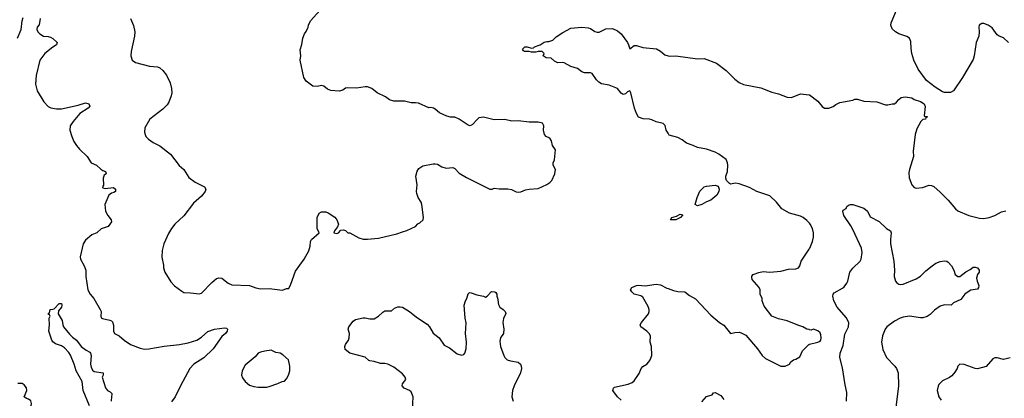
# Model space of a CAD drawing. Header units: inches. Extents: x 2001573 to 2220545, y 644482 to 846830.
# Tile 233 of 256: x 2104068 to 2113076, y 684337 to 687800. Entities that reach past the tile are written whole.
import ezdxf

# ---------------------------------------------------------------- set-up
doc = ezdxf.new("R2010")
doc.units = ezdxf.units.IN
doc.header["$MEASUREMENT"] = 0
doc.layers.add('C1608', color=7, linetype='Continuous')
doc.layers.add('C1618', color=7, linetype='Continuous')

msp = doc.modelspace()

# ---------------------------------------------------------------- linework, layer by layer
at = {"layer": 'C1608', "color": 5}
for points, elevation in [([(2105083.2, 687810), (2105110, 687746.8), (2105121.3, 687690), (2105119.6, 687650), (2105088.7, 687510), (2105083.8, 687470), (2105096, 687430), (2105128.4, 687408.4), (2105255.8, 687375.8), (2105330, 687367.6), (2105350, 687358.9), (2105376.3, 687336.3), (2105411, 687291), (2105443.6, 687223.6), (2105456.5, 687170), (2105459.7, 687130), (2105455.2, 687104.8), (2105433.4, 687046.6), (2105418.6, 687021.4), (2105379.2, 686980.8), (2105257.3, 686890), (2105214, 686810), (2105210.7, 686770.7), (2105214.8, 686750), (2105222.8, 686730), (2105246.6, 686706.6), (2105290, 686676.3), (2105350, 686645.5), (2105448, 686570), (2105527.8, 686467.8), (2105568.9, 686428.9), (2105615.6, 686355.6), (2105673.8, 686313.8), (2105758.8, 686270), (2105770.7, 686250), (2105764, 686230), (2105730, 686185.2), (2105658, 686122), (2105570, 686006), (2105487.3, 685930), (2105455.5, 685890), (2105430, 685844), (2105388.2, 685750), (2105370.6, 685690), (2105367.7, 685627.7), (2105383.6, 685556.4), (2105384.7, 685530), (2105396, 685490), (2105450, 685402), (2105485.2, 685365.2), (2105550, 685316), (2105570, 685306), (2105630, 685302.8), (2105710, 685291.3), (2105730, 685298), (2105824.7, 685395.3), (2105868.4, 685431.6), (2105890, 685440.4), (2105916.3, 685436.3), (2105974, 685390), (2106010, 685374.4), (2106170, 685368.5), (2106230, 685346.7), (2106270, 685337.6), (2106350, 685342), (2106473.2, 685326.8), (2106510, 685342), (2106530, 685342), (2106550, 685382), (2106590, 685501), (2106669.3, 685610), (2106714.5, 685685.5), (2106725.6, 685730), (2106729.6, 685770), (2106737, 685790), (2106809, 685850), (2106789.5, 685890), (2106788.4, 685990), (2106808, 686030), (2106830, 686041.7), (2106870, 686041.1), (2106890, 686032.2), (2106950, 685992.4), (2106970.5, 685970), (2106984, 685930), (2106975.3, 685904.7), (2106946.8, 685870), (2106941, 685850), (2106970, 685844.9), (2106984, 685850), (2107004.7, 685875.3), (2107030, 685878.8), (2107050, 685871), (2107070, 685851.3), (2107090, 685851), (2107170, 685804), (2107210, 685793.4), (2107250, 685793), (2107350, 685803), (2107519.3, 685840.7), (2107570, 685861), (2107609.1, 685870.9), (2107688, 685910), (2107710, 685932), (2107730, 685942), (2107758, 685970), (2107762, 685990), (2107748.7, 686110), (2107742, 686130), (2107713.6, 686173.6), (2107702, 686210), (2107699, 686230), (2107704, 686290), (2107693.3, 686370), (2107704, 686416), (2107720.4, 686439.6), (2107756.1, 686463.9), (2107850, 686483), (2107870, 686483), (2107890, 686478), (2107930, 686455.5), (2107970, 686441.6), (2108030, 686447.7), (2108050, 686438.8), (2108090, 686397.3), (2108155.2, 686355.2), (2108370, 686251), (2108390, 686251), (2108410, 686258.8), (2108453.7, 686253.7), (2108533.2, 686253.2), (2108566.2, 686246.2), (2108610, 686226), (2108630, 686223.8), (2108654, 686226), (2108696.5, 686243.5), (2108729.3, 686250.7), (2108810, 686256), (2108890, 686291.3), (2108918, 686310), (2108938, 686330), (2108964, 686390), (2108969, 686430), (2108948.7, 686470), (2108948, 686490), (2108960.4, 686519.6), (2108968.7, 686610), (2108944, 686650), (2108932.9, 686692.9), (2108917.2, 686717.2), (2108886, 686730), (2108868.4, 686748.4), (2108861.2, 686790), (2108864, 686830), (2108850, 686854), (2108810, 686864), (2108730, 686861.2), (2108630, 686876), (2108570, 686872.3), (2108506.8, 686886.8), (2108410, 686884.5), (2108310, 686907), (2108270, 686900.7), (2108250, 686885.1), (2108210, 686840.9), (2108190, 686829.5), (2108170, 686834.5), (2108088, 686890), (2108050, 686909), (2108010.7, 686909.3), (2107976.1, 686916.1), (2107907.8, 686947.8), (2107870, 686982.7), (2107855.3, 686990), (2107830, 686996), (2107810, 686993.2), (2107715.5, 687035.5), (2107690, 687040.9), (2107650, 687040.9), (2107590, 687055.1), (2107490, 687053.2), (2107450, 687066), (2107413.4, 687093.4), (2107338, 687130), (2107288.7, 687170), (2107250, 687186), (2107230, 687186.6), (2107150, 687172), (2107070, 687178), (2107050, 687172), (2107023.8, 687156.2), (2106990, 687147.3), (2106913.6, 687153.6), (2106883, 687163), (2106851.1, 687191.1), (2106830, 687197.6), (2106789.2, 687189.2), (2106750, 687193.2), (2106690, 687236), (2106667, 687270), (2106634, 687430), (2106639, 687470), (2106634.6, 687525.4), (2106650, 687574), (2106657.2, 687630), (2106672.7, 687670), (2106690, 687691), (2106707, 687730), (2106709.7, 687750.3), (2106730, 687790.7), (2106843.8, 687916.2)], 380), ([(2104049.6, 687630), (2104082, 687710), (2104089.3, 687790.7), (2104100.4, 687819.6)], 360), ([(2104255.5, 687810), (2104246.4, 687753.6), (2104226.8, 687730), (2104224.9, 687710), (2104234, 687690), (2104251, 687670), (2104284.7, 687650), (2104330, 687646.8), (2104350, 687638.8), (2104370, 687626.8), (2104410.8, 687590), (2104406, 687570), (2104370, 687547.8), (2104298, 687490), (2104252.7, 687430), (2104218, 687290), (2104214, 687210), (2104227.7, 687147.7), (2104290, 687047.7), (2104330, 687004.9), (2104352.2, 686992.2), (2104404.4, 686984.4), (2104450, 686986), (2104601.7, 687018.3), (2104670, 687040.7), (2104702, 687030), (2104711, 687010), (2104696, 686990), (2104617.5, 686942.5), (2104557.3, 686870), (2104530.8, 686830), (2104527.3, 686790), (2104544.9, 686730), (2104564.4, 686684.4), (2104588.1, 686648.1), (2104614.9, 686614.9), (2104686.8, 686550), (2104722, 686490), (2104770, 686470.7), (2104810, 686433.4), (2104830, 686419.1), (2104854, 686410), (2104858, 686390), (2104841.4, 686378.6), (2104830.4, 686350), (2104833.7, 686286.3), (2104824.7, 686270), (2104830, 686262), (2104850, 686256), (2104925.4, 686265.4), (2104944.7, 686250), (2104944.7, 686230), (2104930, 686219), (2104907.1, 686212.9), (2104884, 686196), (2104848, 686110), (2104852.7, 686050), (2104873, 686010), (2104904, 685970), (2104907.7, 685950), (2104877.3, 685910), (2104813.7, 685886.3), (2104774.9, 685850), (2104728.8, 685831.2), (2104670, 685784.4), (2104649.6, 685750), (2104621.7, 685630), (2104625, 685610), (2104658.8, 685550), (2104673.1, 685510), (2104674, 685450), (2104690.5, 685330.5), (2104714, 685290), (2104745.5, 685250), (2104805.5, 685150), (2104814, 685130), (2104810.8, 685090), (2104814.8, 685074.8), (2104827.1, 685067.1), (2104892.5, 685052.5), (2104906.9, 685046.9), (2104916.5, 685036.5), (2104926.1, 685006.1), (2104924.9, 684950), (2104936, 684930), (2104978.8, 684910), (2105024, 684870), (2105082.8, 684830), (2105170, 684796.3), (2105210, 684786), (2105250, 684788.5), (2105390, 684814.9), (2105530, 684828.7), (2105610, 684845.7), (2105690, 684868.9), (2105730, 684896), (2105790, 684948.7), (2105850, 684970.3), (2105942.8, 684982.8), (2105959.1, 684979.1), (2105970.6, 684970.6), (2105966.8, 684950), (2105950.7, 684930), (2105917.5, 684902.5), (2105837.1, 684790), (2105751.7, 684708.3), (2105660.5, 684650), (2105625.5, 684610), (2105539.1, 684450), (2105490.5, 684349.5), (2105456.3, 684303.7)], 360), ([(2110000, 686760.8), (2109982.9, 686790), (2109973.4, 686833.4), (2109955.3, 686850), (2109890, 686866.6), (2109850, 686884.5), (2109830, 686889.5), (2109771.9, 686891.9), (2109730, 686909.3), (2109710, 686942), (2109692.3, 686990), (2109659.3, 687130), (2109650, 687148.7), (2109630, 687139), (2109610, 687122), (2109590, 687115.3), (2109570, 687128), (2109538, 687170), (2109460.2, 687200.2), (2109390, 687214), (2109367.5, 687227.5), (2109344, 687250), (2109306.6, 687306.6), (2109290, 687313.2), (2109234, 687314), (2109210, 687322), (2109172.7, 687352.7), (2109110, 687372.7), (2109050, 687406), (2109030, 687409.2), (2108990, 687405.2), (2108960.2, 687420.2), (2108930, 687448), (2108886, 687450), (2108858, 687470), (2108866, 687490), (2108847.3, 687507.3), (2108810, 687508.7), (2108790, 687502), (2108750, 687502), (2108730, 687508.7), (2108686, 687510), (2108676.4, 687516.4), (2108668.7, 687530), (2108688, 687550), (2108710, 687551), (2108750, 687538), (2108770, 687542), (2108778, 687550), (2108830, 687571.3), (2108865.6, 687594.4), (2108890, 687601), (2108910, 687600.7), (2108946.3, 687613.7), (2108977.5, 687642.5), (2109036.5, 687683.5), (2109110, 687720.7), (2109210, 687730.7), (2109270, 687726), (2109290, 687718), (2109330, 687691.3), (2109350, 687684.7), (2109370, 687684.7), (2109430, 687716), (2109490, 687718.8), (2109538, 687698), (2109570.8, 687670), (2109627.7, 687590), (2109638.8, 687570), (2109650, 687532), (2109690, 687562.8), (2109710, 687564.9), (2109770, 687546.7), (2109893, 687533), (2109930, 687513), (2109970, 687478), (2110000, 687469)], 360), ([(2109570, 684320.7), (2109536, 684350), (2109495.1, 684410), (2109500.9, 684430), (2109510, 684440.7), (2109633.6, 684466.4), (2109670, 684480.7), (2109690, 684496.3), (2109735.1, 684564.9), (2109752.7, 684610), (2109770, 684627.3), (2109805.2, 684650), (2109822.7, 684670), (2109837.2, 684690), (2109852.7, 684730), (2109847.3, 684810), (2109837.6, 684850), (2109838.4, 684910), (2109827.3, 684930), (2109805.6, 684950), (2109749.6, 684990), (2109745.1, 685010), (2109756, 685030), (2109819.5, 685110), (2109827, 685130), (2109827, 685150), (2109817.1, 685177.1), (2109770, 685262), (2109750, 685274.7), (2109690, 685289.7), (2109667.3, 685310), (2109657, 685330), (2109669.3, 685350), (2109710, 685368.4), (2109728.4, 685371.6), (2109790, 685365.5), (2109890, 685381.6), (2109930, 685376.3), (2109990, 685344.9), (2110000, 685341.2)], 360), ([(2107660.9, 684230), (2107669.1, 684350.9), (2107650, 684396), (2107633.2, 684410), (2107586.6, 684430), (2107566.4, 684450), (2107571.8, 684470), (2107599.6, 684510), (2107595.6, 684530), (2107570, 684560.7), (2107490, 684622.9), (2107437.2, 684650), (2107410, 684655.8), (2107370, 684655.1), (2107310, 684672.9), (2107270, 684678.7), (2107261.7, 684681.7), (2107230, 684712.8), (2107089.7, 684749.7), (2107044.5, 684784.5), (2107042.7, 684810), (2107049.4, 684830), (2107076, 684870), (2107083.7, 684890), (2107086.6, 684930), (2107074, 684970), (2107079, 684990), (2107117.5, 685042.5), (2107140.7, 685059.3), (2107210, 685074.4), (2107230, 685074.4), (2107270, 685063.8), (2107310, 685064.9), (2107351, 685089), (2107390, 685124.9), (2107410, 685136.3), (2107470, 685138.8), (2107498.4, 685161.6), (2107527.3, 685172.7), (2107550, 685174.9), (2107570, 685170.4), (2107634.8, 685130), (2107699, 685079), (2107795.2, 685015.2), (2107817, 684990), (2107850, 684933), (2107904.9, 684890), (2107950, 684824), (2107998.8, 684798.8), (2108070, 684742.8), (2108110, 684731.3), (2108130, 684738), (2108142, 684750), (2108154, 684790), (2108157.2, 684850), (2108146.6, 684930), (2108153.3, 685026.7), (2108143.6, 685070), (2108133.6, 685190), (2108147.3, 685230), (2108159.5, 685250), (2108170, 685292), (2108179, 685301), (2108190, 685304), (2108250, 685283), (2108312, 685272), (2108330, 685262), (2108346, 685270), (2108385.2, 685314.8), (2108414, 685310), (2108423.6, 685303.6), (2108432, 685290), (2108432.7, 685272.7), (2108443.6, 685243.6), (2108444.7, 685210), (2108450, 685194), (2108462, 685170), (2108490.9, 685150.9), (2108511, 685131), (2108514.4, 685114.4), (2108494, 685066), (2108488, 685030), (2108496.4, 684970), (2108493, 684930), (2108468.2, 684890), (2108459.9, 684860.1), (2108467, 684810), (2108496.3, 684730), (2108507.7, 684710), (2108527.3, 684690), (2108559.2, 684679.2), (2108628.5, 684668.5), (2108650, 684650.6), (2108657.1, 684630), (2108659.3, 684610), (2108650.7, 684570), (2108590.6, 684450), (2108576.3, 684410), (2108570.7, 684350.7), (2108582.8, 684310)], 360), ([(2104706.8, 684270), (2104650, 684408.4), (2104639.1, 684490), (2104584.3, 684590), (2104565.9, 684650), (2104532.2, 684732.2), (2104517, 684757), (2104477.9, 684797.9), (2104450, 684816.4), (2104396.2, 684836.2), (2104370, 684855.3), (2104361.2, 684870), (2104335.3, 684950), (2104342, 685010), (2104338, 685070), (2104346, 685090), (2104342, 685102), (2104326, 685110), (2104342, 685118), (2104346, 685150), (2104370, 685151.3), (2104383.1, 685156.9), (2104430, 685204.7), (2104450, 685204.7), (2104454.9, 685190), (2104450.4, 685170), (2104422.8, 685137.2), (2104421, 685110), (2104457.3, 685050), (2104461.6, 685010), (2104470.4, 684990), (2104522.7, 684922.7), (2104550, 684895.8), (2104587.3, 684870), (2104630.4, 684810.4), (2104677.3, 684777.3), (2104710, 684760.4), (2104717.4, 684750), (2104721.7, 684730), (2104716.5, 684650), (2104722, 684622), (2104734.7, 684594.7), (2104750, 684583.8), (2104830.4, 684570), (2104832.7, 684550), (2104824, 684530), (2104852.4, 684432.4), (2104870, 684407.3), (2104896.4, 684396.4), (2104910, 684382), (2104912.5, 684372.5), (2104907.2, 684352.8), (2104905.8, 684310)], 340), ([(2104053.6, 684146.4), (2104069.6, 684170.4), (2104110, 684197.3), (2104161.2, 684250), (2104173.2, 684270), (2104177.2, 684290), (2104170, 684313.2), (2104150, 684329.2), (2104130, 684336), (2104109.2, 684350), (2104134.5, 684410), (2104130, 684434), (2104110, 684461.2), (2104090, 684473.6), (2104050, 684472)], 360)]:
    msp.add_lwpolyline(points, dxfattribs=dict(at, elevation=elevation))
at = {"layer": 'C1608', "color": 5, "elevation": 380}
msp.add_lwpolyline([(2106370, 684778), (2106310, 684769.3), (2106270, 684759.3), (2106250, 684749), (2106223.1, 684716.9), (2106130, 684639), (2106102.8, 684590), (2106098.8, 684550), (2106105.8, 684525.8), (2106130, 684491.3), (2106170, 684458), (2106210, 684444.7), (2106250, 684438), (2106330, 684438), (2106350, 684444.7), (2106430, 684471.3), (2106470, 684492), (2106490, 684494), (2106510, 684514), (2106528.7, 684550), (2106539, 684590), (2106539, 684630), (2106528, 684688), (2106476.4, 684736.4), (2106450, 684748.7), (2106410, 684755.3)], close=True, dxfattribs=at)
at = {"layer": 'C1618', "color": 5}
for points, elevation in [([(2113115.3, 687590), (2113070, 687635.3), (2113030, 687648.7), (2113010, 687662), (2112964.7, 687724.7), (2112928, 687750), (2112890, 687764), (2112870, 687764), (2112846.8, 687750), (2112842.8, 687730), (2112846, 687690), (2112842.8, 687650), (2112819.1, 687590), (2112800.7, 687470), (2112790, 687435.3), (2112692, 687270), (2112610, 687147.6), (2112584.6, 687135.4), (2112530, 687135.3), (2112510, 687141), (2112442.5, 687182.5), (2112364.9, 687244.9), (2112288.2, 687348.2), (2112249.8, 687430), (2112231.1, 687490), (2112222.8, 687537.2), (2112220.9, 687600.9), (2112209.5, 687629.5), (2112185.4, 687645.4), (2112110, 687671.8), (2112079.3, 687690), (2112050, 687716), (2112038, 687750), (2112039.7, 687770), (2112090, 687886.8)], 360), ([(2110000, 687469), (2110010, 687466), (2110070, 687468.2), (2110270, 687442), (2110330, 687443.8), (2110442, 687402), (2110530, 687336.3), (2110610, 687255.5), (2110650, 687225.5), (2110690, 687207.7), (2110850, 687176.4), (2110950, 687137.1), (2111010, 687122.4), (2111090, 687090.6), (2111130, 687087.7), (2111210, 687122.8), (2111290, 687114), (2111293.9, 687111.1), (2111370, 687054.8), (2111410, 687006), (2111430, 686991.3), (2111470, 686991.3), (2111510, 687004.7), (2111535.5, 687024.5), (2111570, 687041), (2111690, 687064.9), (2111710, 687073), (2111734.2, 687074.2), (2111790, 687055.5), (2111910, 687047.3), (2111990, 687021), (2112010, 687021), (2112049.1, 687030.9), (2112070, 687031.3), (2112090, 687044.7), (2112109.6, 687070.4), (2112131.8, 687088.2), (2112170, 687094.4), (2112230, 687084), (2112252, 687070), (2112310, 687050.7), (2112342.8, 687030), (2112353.4, 687006.6), (2112342, 686922), (2112350, 686914), (2112370, 686914), (2112372, 686910), (2112358, 686902), (2112354, 686890), (2112330, 686888), (2112312, 686870), (2112276.9, 686803.1), (2112261, 686750), (2112242.5, 686597.5), (2112244, 686550), (2112207.3, 686430), (2112203.5, 686403.5), (2112206.4, 686353.6), (2112230.7, 686290.7), (2112250, 686264.7), (2112270, 686258), (2112326.4, 686266.4), (2112390, 686286.8), (2112410, 686284), (2112430, 686273.4), (2112490, 686223.8), (2112562.4, 686150), (2112628.4, 686070), (2112650, 686052.2), (2112750, 686008.5), (2112850, 685985.5), (2112890, 685983), (2112938, 685990), (2112989.5, 686010.5), (2113050, 686042.8), (2113089.1, 686050.9)], 360), ([(2110000, 685341.2), (2110050, 685323), (2110090, 685315.5), (2110152.3, 685312.3), (2110196.3, 685276.3), (2110250, 685247.7), (2110390, 685099.1), (2110470, 685030.8), (2110510, 685006), (2110570, 684931), (2110610, 684939.1), (2110650, 684941), (2110670, 684936), (2110710, 684914.8), (2110819.1, 684790), (2110860.7, 684730), (2110890, 684700.7), (2111030, 684630.8), (2111070, 684630.8), (2111097.5, 684642.5), (2111109.3, 684650.7), (2111122, 684670), (2111148.7, 684690), (2111170, 684696), (2111204.7, 684715.3), (2111230, 684772), (2111288, 684830), (2111290, 684830.5), (2111293.9, 684831.5), (2111370, 684851.3), (2111390, 684861), (2111397.2, 684870), (2111401.2, 684890), (2111397.5, 684917.5), (2111390, 684935.3), (2111370, 684954), (2111330, 684968.7), (2111310, 684962), (2111293.9, 684964.8), (2111290, 684965.5), (2111270, 684969), (2111231.8, 684991.8), (2111186, 685006), (2111090, 685046.6), (2111010, 685063.7), (2110949, 685090), (2110880.2, 685180.2), (2110862, 685230), (2110862, 685250), (2110842, 685290), (2110841.2, 685330), (2110834, 685350), (2110770, 685424), (2110764.8, 685444.8), (2110765.8, 685454.2), (2110779, 685470), (2110830, 685488.4), (2110870, 685497.1), (2110930, 685490.5), (2111030, 685499.1), (2111102, 685518), (2111170, 685522), (2111194, 685530), (2111206, 685550), (2111218, 685590), (2111290, 685700.8), (2111293.9, 685706.7), (2111296, 685710), (2111322.7, 685770), (2111329.3, 685810), (2111329.3, 685850), (2111322.7, 685890), (2111300.9, 685930), (2111293.9, 685937.6), (2111290, 685941.9), (2111270, 685963.7), (2111236, 685990), (2111210, 686003.6), (2111111.9, 686031.9), (2111039.5, 686070), (2110991.4, 686131.4), (2110929.6, 686190), (2110812.3, 686230), (2110744, 686264), (2110650, 686299.5), (2110615.9, 686304.1), (2110570, 686295.3), (2110561.2, 686301.2), (2110535.3, 686330), (2110528, 686350), (2110528.7, 686370), (2110542.7, 686410), (2110546.6, 686470), (2110544.5, 686490), (2110530, 686521.2), (2110464, 686570), (2110430, 686589.3), (2110350, 686615.6), (2110269.6, 686629.6), (2110229.4, 686649.4), (2110170, 686669.3), (2110130, 686702), (2110090, 686722.9), (2110010, 686743.7), (2110000, 686760.8)], 360), ([(2111631.8, 684310), (2111636.3, 684390), (2111619.2, 684459.2), (2111596.8, 684616.8), (2111570, 684712), (2111575.5, 684750), (2111601.2, 684818.8), (2111616.7, 684923.3), (2111649.8, 684990), (2111653, 685030), (2111630, 685077.7), (2111546.3, 685170), (2111517.4, 685230), (2111506.3, 685270), (2111509.7, 685290), (2111519.1, 685300.9), (2111595.5, 685344.5), (2111610, 685356.4), (2111635.1, 685390), (2111646, 685410), (2111662.9, 685490), (2111690, 685528), (2111757.6, 685590), (2111766.3, 685610), (2111775.4, 685670), (2111769.7, 685710), (2111694.4, 685874.4), (2111673.4, 685913.4), (2111608.3, 686010), (2111599, 686050), (2111602, 686058), (2111628.4, 686071.6), (2111635.3, 686090), (2111650, 686104.7), (2111670, 686110.8), (2111690, 686110.6), (2111790, 686077.3), (2111824.7, 686050), (2111850, 685998), (2111930, 685954.8), (2111998.8, 685890), (2112034.8, 685870), (2112041.6, 685850), (2112034, 685790), (2112034.9, 685750), (2112064.4, 685590), (2112071.3, 685510), (2112068.8, 685450), (2112081.6, 685410), (2112093.4, 685393.4), (2112110, 685382.4), (2112130, 685378.7), (2112150, 685381.7), (2112270, 685428.8), (2112310, 685455.8), (2112357.5, 685502.5), (2112417.2, 685550), (2112450, 685573), (2112490, 685587.3), (2112530, 685594), (2112550, 685590.8), (2112562.5, 685582.5), (2112594, 685550), (2112614.8, 685510), (2112626, 685470), (2112650, 685451.3), (2112670, 685451), (2112725.4, 685494.6), (2112764.8, 685515.2), (2112790, 685535.5), (2112810, 685536.3), (2112831.3, 685530), (2112844.7, 685510), (2112844.7, 685490), (2112831, 685469), (2112822.8, 685437.2), (2112827.3, 685410), (2112842.8, 685370), (2112841, 685350), (2112830, 685335.3), (2112770, 685325.1), (2112734.7, 685305.3), (2112716.3, 685290), (2112678, 685242), (2112611.3, 685210), (2112590, 685189.2), (2112530, 685193.2), (2112490, 685179.3), (2112437.3, 685142.7), (2112397.2, 685102.8), (2112370, 685086.2), (2112330, 685074.7), (2112310, 685073.7), (2112208.1, 685088.1), (2112150, 685080.4), (2112123, 685070), (2112070, 685041.5), (2112000.9, 684990), (2111985.2, 684970), (2111962.5, 684910), (2111951.7, 684850), (2111963.2, 684783.2), (2111998.8, 684710), (2112075.6, 684630), (2112090, 684608.7), (2112103.5, 684570), (2112107.4, 684452.6), (2112081.8, 684230)], 340), ([(2113130, 684706.6), (2113070, 684693.2), (2113010, 684706.6), (2112990, 684706.6), (2112970, 684697.2), (2112910.3, 684629.7), (2112830, 684606.6), (2112810, 684609.4), (2112710, 684645.2), (2112670, 684648.7), (2112651.3, 684630), (2112644.7, 684610), (2112623.5, 684576.5), (2112595.9, 684544.1), (2112573.2, 684526.8), (2112510, 684496), (2112477.5, 684462.5), (2112470, 684448), (2112463, 684410), (2112476.3, 684350), (2112499, 684319)], 360), ([(2110310, 684304.2), (2110350, 684352.7), (2110402, 684370), (2110414, 684386), (2110430, 684391), (2110483.7, 684363.7), (2110510, 684325.5)], 340)]:
    msp.add_lwpolyline(points, dxfattribs=dict(at, elevation=elevation))
at = {"layer": 'C1618', "color": 5, "elevation": 360}
for points in [[(2110270, 686099), (2110248.4, 686108.4), (2110266.3, 686173.7), (2110290, 686231.3), (2110329.4, 686270.6), (2110350, 686278), (2110430, 686287.3), (2110457.5, 686277.5), (2110467.7, 686250), (2110464, 686230), (2110444.5, 686195.5), (2110390, 686148.7), (2110350, 686133.2), (2110310, 686109)], [(2110070, 685969.7), (2110022, 685970), (2110035.3, 685990), (2110076.6, 686003.4), (2110110, 686022), (2110133.7, 686013.7), (2110114, 685990)]]:
    msp.add_lwpolyline(points, close=True, dxfattribs=at)

doc.saveas('drawing.dxf')
